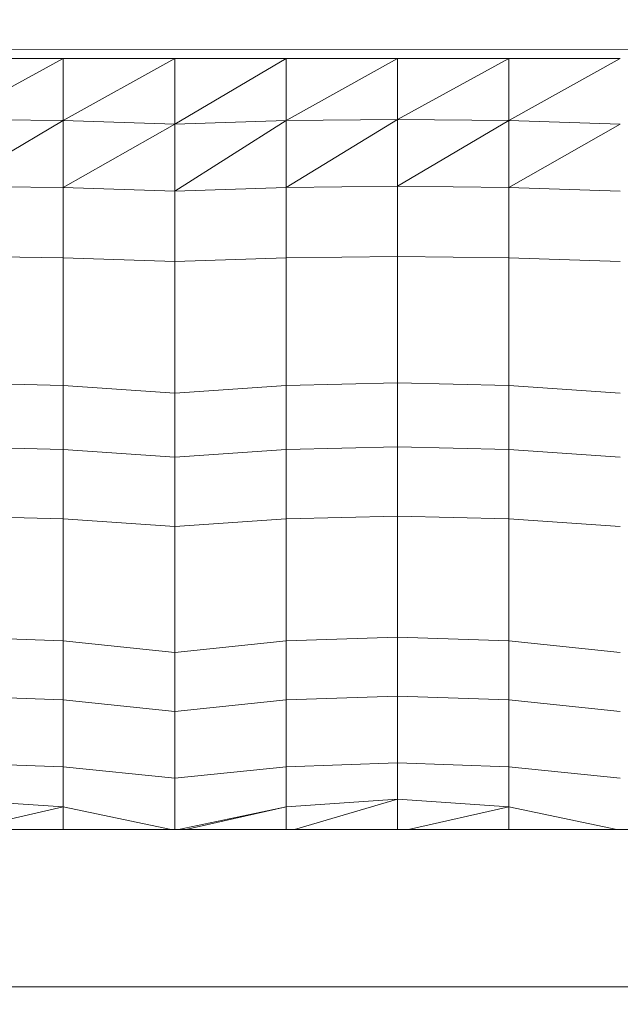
# Model space of a CAD drawing. Header units: millimetres. Extents: x -30280 to 100171, y -17460 to 4378.
# Tile 215 of 256: x 75877 to 76127, y -9442 to -9032. Entities that reach past the tile are written whole.
import ezdxf

# ---------------------------------------------------------------- set-up
doc = ezdxf.new("R2010")
doc.units = ezdxf.units.MM
doc.header["$MEASUREMENT"] = 0
doc.linetypes.add('Wipeout_Contour', pattern=[1000, 0, -1000])
doc.layers.add('Nuevo_09_EI_Mobiliari general', color=7, linetype='Continuous')
doc.layers.add('Nuevo_Ventanas Archicad', color=7, linetype='Continuous')
doc.layers.add('Nuevo_09_EI_Mobiliari general_Pluma_Nº__1', color=7, linetype='Continuous', lineweight=5)

# ---------------------------------------------------------------- blocks, each defined once
blk = doc.blocks.new('Elem Sección_286_3', base_point=(91863.52, -13459.98))
at = {"color": 254, "linetype": 'Wipeout_Contour', "lineweight": 0, "ltscale": 229395.078064}
blk.add_wipeout([(75941.36, -9047.89), (75894.86, -9073.8), (75941.36, -9075.23)], dxfattribs=at).dxf.layer = 'Nuevo_09_EI_Mobiliari general'
at = {"color": 254, "linetype": 'Wipeout_Contour', "lineweight": 0, "ltscale": 229949.151851}
blk.add_wipeout([(76127.36, -9047.89), (76080.86, -9073.8), (76127.36, -9075.23)], dxfattribs=at).dxf.layer = 'Nuevo_09_EI_Mobiliari general'
at = {"color": 254, "linetype": 'Wipeout_Contour', "lineweight": 0, "ltscale": 305695.929961}
blk.add_wipeout([(75848.36, -9159.58), (75848.36, -9183.19), (75894.86, -9184.29), (75894.86, -9160.43)], dxfattribs=at).dxf.layer = 'Nuevo_09_EI_Mobiliari general'
at = {"color": 254, "linetype": 'Wipeout_Contour', "lineweight": 0, "ltscale": 305747.978375}
blk.add_wipeout([(75848.36, -9268.61), (75848.36, -9289.21), (75894.86, -9290.84), (75894.86, -9270.03)], dxfattribs=at).dxf.layer = 'Nuevo_09_EI_Mobiliari general'
at = {"color": 254, "linetype": 'Wipeout_Contour', "lineweight": 0, "ltscale": 305748.455352}
blk.add_wipeout([(75894.86, -9360.11), (75848.36, -9356.83), (75848.36, -9369.55), (75852.96, -9369.55)], dxfattribs=at).dxf.layer = 'Nuevo_09_EI_Mobiliari general'
at = {"color": 254, "linetype": 'Wipeout_Contour', "lineweight": 0, "ltscale": 229603.100776}
blk.add_wipeout([(75942.88, -9369.55), (75945.96, -9369.55), (75987.86, -9360.11)], dxfattribs=at).dxf.layer = 'Nuevo_09_EI_Mobiliari general'
at = {"color": 254, "linetype": 'Wipeout_Contour', "lineweight": 0, "ltscale": 229346.546868}
blk.add_wipeout([(75894.86, -9073.8), (75941.36, -9047.89), (75894.86, -9047.89)], dxfattribs=at).dxf.layer = 'Nuevo_09_EI_Mobiliari general'
at = {"color": 254, "linetype": 'Wipeout_Contour', "lineweight": 0, "ltscale": 229900.627184}
blk.add_wipeout([(76080.86, -9047.89), (76080.86, -9073.8), (76127.36, -9047.89)], dxfattribs=at).dxf.layer = 'Nuevo_09_EI_Mobiliari general'
at = {"color": 254, "linetype": 'Wipeout_Contour', "lineweight": 0, "ltscale": 305881.502772}
blk.add_wipeout([(75894.86, -9184.29), (75941.36, -9187.51), (75941.36, -9162.92), (75894.86, -9160.43)], dxfattribs=at).dxf.layer = 'Nuevo_09_EI_Mobiliari general'
at = {"color": 254, "linetype": 'Wipeout_Contour', "lineweight": 0, "ltscale": 305934.056534}
blk.add_wipeout([(75894.86, -9270.03), (75894.86, -9290.84), (75941.36, -9295.63), (75941.36, -9274.18)], dxfattribs=at).dxf.layer = 'Nuevo_09_EI_Mobiliari general'
at = {"color": 254, "linetype": 'Wipeout_Contour', "lineweight": 0, "ltscale": 229369.918446}
blk.add_wipeout([(75894.86, -9360.11), (75852.96, -9369.55), (75894.86, -9369.55)], dxfattribs=at).dxf.layer = 'Nuevo_09_EI_Mobiliari general'
at = {"color": 254, "linetype": 'Wipeout_Contour', "lineweight": 0, "ltscale": 229646.819414}
blk.add_wipeout([(75987.86, -9360.11), (75945.96, -9369.55), (75987.86, -9369.55)], dxfattribs=at).dxf.layer = 'Nuevo_09_EI_Mobiliari general'
at = {"color": 254, "linetype": 'Wipeout_Contour', "lineweight": 0, "ltscale": 229404.968247}
blk.add_wipeout([(75941.36, -9075.23), (75894.86, -9101.7), (75941.36, -9103.29)], dxfattribs=at).dxf.layer = 'Nuevo_09_EI_Mobiliari general'
at = {"color": 254, "linetype": 'Wipeout_Contour', "lineweight": 0, "ltscale": 229959.018204}
blk.add_wipeout([(76127.36, -9075.23), (76080.86, -9101.7), (76127.36, -9103.29)], dxfattribs=at).dxf.layer = 'Nuevo_09_EI_Mobiliari general'
at = {"color": 254, "linetype": 'Wipeout_Contour', "lineweight": 0, "ltscale": 305708.057741}
blk.add_wipeout([(75848.36, -9183.19), (75848.36, -9209.91), (75894.86, -9211), (75894.86, -9184.29)], dxfattribs=at).dxf.layer = 'Nuevo_09_EI_Mobiliari general'
at = {"color": 254, "linetype": 'Wipeout_Contour', "lineweight": 0, "ltscale": 305758.996739}
blk.add_wipeout([(75848.36, -9289.21), (75848.36, -9313.82), (75894.86, -9315.45), (75894.86, -9290.84)], dxfattribs=at).dxf.layer = 'Nuevo_09_EI_Mobiliari general'
at = {"color": 254, "linetype": 'Wipeout_Contour', "lineweight": 0, "ltscale": 229457.142357}
blk.add_wipeout([(75939.85, -9369.55), (75894.86, -9360.11), (75894.86, -9369.55)], dxfattribs=at).dxf.layer = 'Nuevo_09_EI_Mobiliari general'
at = {"color": 254, "linetype": 'Wipeout_Contour', "lineweight": 0, "ltscale": 306301.195766}
blk.add_wipeout([(75987.86, -9369.55), (75991.36, -9369.55), (76034.36, -9356.83), (75987.86, -9360.11)], dxfattribs=at).dxf.layer = 'Nuevo_09_EI_Mobiliari general'
at = {"color": 254, "linetype": 'Wipeout_Contour', "lineweight": 0, "ltscale": 229356.180239}
blk.add_wipeout([(75941.36, -9075.23), (75894.86, -9073.8), (75894.86, -9101.7)], dxfattribs=at).dxf.layer = 'Nuevo_09_EI_Mobiliari general'
at = {"color": 254, "linetype": 'Wipeout_Contour', "lineweight": 0, "ltscale": 229910.237338}
blk.add_wipeout([(76127.36, -9075.23), (76080.86, -9073.8), (76080.86, -9101.7)], dxfattribs=at).dxf.layer = 'Nuevo_09_EI_Mobiliari general'
at = {"color": 254, "linetype": 'Wipeout_Contour', "lineweight": 0, "ltscale": 305893.746183}
blk.add_wipeout([(75894.86, -9184.29), (75894.86, -9211), (75941.36, -9214.23), (75941.36, -9187.51)], dxfattribs=at).dxf.layer = 'Nuevo_09_EI_Mobiliari general'
at = {"color": 254, "linetype": 'Wipeout_Contour', "lineweight": 0, "ltscale": 305945.178101}
blk.add_wipeout([(75894.86, -9290.84), (75894.86, -9315.45), (75941.36, -9320.24), (75941.36, -9295.63)], dxfattribs=at).dxf.layer = 'Nuevo_09_EI_Mobiliari general'
at = {"color": 254, "linetype": 'Wipeout_Contour', "lineweight": 0, "ltscale": 229783.783415}
blk.add_wipeout([(75991.36, -9369.55), (76034.36, -9369.55), (76034.36, -9356.83)], dxfattribs=at).dxf.layer = 'Nuevo_09_EI_Mobiliari general'
at = {"layer": 'Nuevo_09_EI_Mobiliari general_Pluma_Nº__1', "color": 7, "linetype": 'Continuous', "lineweight": 5}
for p, q in [((75848.36, -9183.19), (75894.86, -9184.29)), ((75848.36, -9289.21), (75894.86, -9290.84))]:
    blk.add_line(p, q, dxfattribs=at)
at = {"color": 254, "linetype": 'Wipeout_Contour', "lineweight": 0, "ltscale": 229256.340111}
blk.add_wipeout([(75848.36, -9073.32), (75894.86, -9073.8), (75894.86, -9047.89)], dxfattribs=at).dxf.layer = 'Nuevo_09_EI_Mobiliari general'
at = {"color": 254, "linetype": 'Wipeout_Contour', "lineweight": 0, "ltscale": 229810.409678}
blk.add_wipeout([(76080.86, -9047.89), (76034.36, -9073.32), (76080.86, -9073.8)], dxfattribs=at).dxf.layer = 'Nuevo_09_EI_Mobiliari general'
at = {"color": 254, "linetype": 'Wipeout_Contour', "lineweight": 0, "ltscale": 305854.409833}
blk.add_wipeout([(75941.36, -9103.29), (75894.86, -9101.7), (75894.86, -9131), (75941.36, -9132.58)], dxfattribs=at).dxf.layer = 'Nuevo_09_EI_Mobiliari general'
at = {"color": 254, "linetype": 'Wipeout_Contour', "lineweight": 0, "ltscale": 306593.114997}
blk.add_wipeout([(76127.36, -9103.29), (76080.86, -9101.7), (76080.86, -9131), (76127.36, -9132.58)], dxfattribs=at).dxf.layer = 'Nuevo_09_EI_Mobiliari general'
at = {"color": 254, "linetype": 'Wipeout_Contour', "lineweight": 0, "ltscale": 306066.160723}
blk.add_wipeout([(75941.36, -9162.92), (75941.36, -9187.51), (75987.86, -9184.29), (75987.86, -9160.43)], dxfattribs=at).dxf.layer = 'Nuevo_09_EI_Mobiliari general'
at = {"color": 254, "linetype": 'Wipeout_Contour', "lineweight": 0, "ltscale": 305721.467516}
blk.add_wipeout([(75848.36, -9209.91), (75848.36, -9238.82), (75894.86, -9239.92), (75894.86, -9211)], dxfattribs=at).dxf.layer = 'Nuevo_09_EI_Mobiliari general'
at = {"color": 254, "linetype": 'Wipeout_Contour', "lineweight": 0, "ltscale": 306118.683025}
blk.add_wipeout([(75941.36, -9274.18), (75941.36, -9295.63), (75987.86, -9290.84), (75987.86, -9270.03)], dxfattribs=at).dxf.layer = 'Nuevo_09_EI_Mobiliari general'
at = {"color": 254, "linetype": 'Wipeout_Contour', "lineweight": 0, "ltscale": 305771.791329}
blk.add_wipeout([(75848.36, -9313.82), (75848.36, -9341.7), (75894.86, -9343.33), (75894.86, -9315.45)], dxfattribs=at).dxf.layer = 'Nuevo_09_EI_Mobiliari general'
at = {"color": 254, "linetype": 'Wipeout_Contour', "lineweight": 0, "ltscale": 306486.86483}
blk.add_wipeout([(76034.36, -9369.55), (76038.96, -9369.55), (76080.86, -9360.11), (76034.36, -9356.83)], dxfattribs=at).dxf.layer = 'Nuevo_09_EI_Mobiliari general'
at = {"color": 254, "linetype": 'Wipeout_Contour', "lineweight": 0, "ltscale": 229207.972221}
blk.add_wipeout([(75848.36, -9047.89), (75848.36, -9073.32), (75894.86, -9047.89)], dxfattribs=at).dxf.layer = 'Nuevo_09_EI_Mobiliari general'
at = {"color": 254, "linetype": 'Wipeout_Contour', "lineweight": 0, "ltscale": 229762.047925}
blk.add_wipeout([(76034.36, -9073.32), (76080.86, -9047.89), (76034.36, -9047.89)], dxfattribs=at).dxf.layer = 'Nuevo_09_EI_Mobiliari general'
at = {"color": 254, "linetype": 'Wipeout_Contour', "lineweight": 0, "ltscale": 305868.541378}
blk.add_wipeout([(75941.36, -9132.58), (75894.86, -9131), (75894.86, -9160.43), (75941.36, -9162.92)], dxfattribs=at).dxf.layer = 'Nuevo_09_EI_Mobiliari general'
at = {"color": 254, "linetype": 'Wipeout_Contour', "lineweight": 0, "ltscale": 306249.904373}
blk.add_wipeout([(75987.86, -9160.43), (75987.86, -9184.29), (76034.36, -9183.19), (76034.36, -9159.58)], dxfattribs=at).dxf.layer = 'Nuevo_09_EI_Mobiliari general'
at = {"color": 254, "linetype": 'Wipeout_Contour', "lineweight": 0, "ltscale": 305907.150962}
blk.add_wipeout([(75894.86, -9211), (75894.86, -9239.92), (75941.36, -9243.14), (75941.36, -9214.23)], dxfattribs=at).dxf.layer = 'Nuevo_09_EI_Mobiliari general'
at = {"color": 254, "linetype": 'Wipeout_Contour', "lineweight": 0, "ltscale": 306301.858735}
blk.add_wipeout([(75987.86, -9270.03), (75987.86, -9290.84), (76034.36, -9289.21), (76034.36, -9268.61)], dxfattribs=at).dxf.layer = 'Nuevo_09_EI_Mobiliari general'
at = {"color": 254, "linetype": 'Wipeout_Contour', "lineweight": 0, "ltscale": 305957.969314}
blk.add_wipeout([(75894.86, -9315.45), (75894.86, -9343.33), (75941.36, -9348.12), (75941.36, -9320.24)], dxfattribs=at).dxf.layer = 'Nuevo_09_EI_Mobiliari general'
at = {"color": 254, "linetype": 'Wipeout_Contour', "lineweight": 0, "ltscale": 229923.725458}
blk.add_wipeout([(76080.86, -9360.11), (76038.96, -9369.55), (76080.86, -9369.55)], dxfattribs=at).dxf.layer = 'Nuevo_09_EI_Mobiliari general'
at = {"layer": 'Nuevo_09_EI_Mobiliari general_Pluma_Nº__1', "color": 7, "linetype": 'Continuous', "lineweight": 5}
for p, q in [((75894.86, -9184.29), (75894.86, -9211)), ((75848.36, -9209.91), (75894.86, -9211)), ((75894.86, -9290.84), (75894.86, -9315.45)), ((75848.36, -9313.82), (75894.86, -9315.45))]:
    blk.add_line(p, q, dxfattribs=at)
at = {"color": 254, "linetype": 'Wipeout_Contour', "lineweight": 0, "ltscale": 229266.041896}
blk.add_wipeout([(75894.86, -9073.8), (75848.36, -9101.17), (75894.86, -9101.7)], dxfattribs=at).dxf.layer = 'Nuevo_09_EI_Mobiliari general'
at = {"color": 254, "linetype": 'Wipeout_Contour', "lineweight": 0, "ltscale": 229820.088073}
blk.add_wipeout([(76080.86, -9073.8), (76034.36, -9101.17), (76080.86, -9101.7)], dxfattribs=at).dxf.layer = 'Nuevo_09_EI_Mobiliari general'
at = {"color": 254, "linetype": 'Wipeout_Contour', "lineweight": 0, "ltscale": 306434.565569}
blk.add_wipeout([(76034.36, -9159.58), (76034.36, -9183.19), (76080.86, -9184.29), (76080.86, -9160.43)], dxfattribs=at).dxf.layer = 'Nuevo_09_EI_Mobiliari general'
at = {"color": 254, "linetype": 'Wipeout_Contour', "lineweight": 0, "ltscale": 306078.396803}
blk.add_wipeout([(75941.36, -9187.51), (75941.36, -9214.23), (75987.86, -9211), (75987.86, -9184.29)], dxfattribs=at).dxf.layer = 'Nuevo_09_EI_Mobiliari general'
at = {"color": 254, "linetype": 'Wipeout_Contour', "lineweight": 0, "ltscale": 305735.698767}
blk.add_wipeout([(75848.36, -9238.82), (75848.36, -9268.61), (75894.86, -9270.03), (75894.86, -9239.92)], dxfattribs=at).dxf.layer = 'Nuevo_09_EI_Mobiliari general'
at = {"color": 254, "linetype": 'Wipeout_Contour', "lineweight": 0, "ltscale": 306486.488546}
blk.add_wipeout([(76034.36, -9268.61), (76034.36, -9289.21), (76080.86, -9290.84), (76080.86, -9270.03)], dxfattribs=at).dxf.layer = 'Nuevo_09_EI_Mobiliari general'
at = {"color": 254, "linetype": 'Wipeout_Contour', "lineweight": 0, "ltscale": 306129.797933}
blk.add_wipeout([(75941.36, -9295.63), (75941.36, -9320.24), (75987.86, -9315.45), (75987.86, -9290.84)], dxfattribs=at).dxf.layer = 'Nuevo_09_EI_Mobiliari general'
at = {"color": 254, "linetype": 'Wipeout_Contour', "lineweight": 0, "ltscale": 305782.489077}
blk.add_wipeout([(75848.36, -9356.83), (75894.86, -9360.11), (75894.86, -9343.33), (75848.36, -9341.7)], dxfattribs=at).dxf.layer = 'Nuevo_09_EI_Mobiliari general'
at = {"color": 254, "linetype": 'Wipeout_Contour', "lineweight": 0, "ltscale": 230010.952563}
blk.add_wipeout([(76080.86, -9369.55), (76125.85, -9369.55), (76080.86, -9360.11)], dxfattribs=at).dxf.layer = 'Nuevo_09_EI_Mobiliari general'
at = {"layer": 'Nuevo_09_EI_Mobiliari general_Pluma_Nº__1', "color": 7, "linetype": 'Continuous', "lineweight": 5}
for p, q in [((75894.86, -9184.29), (75941.36, -9187.51)), ((75894.86, -9290.84), (75941.36, -9295.63))]:
    blk.add_line(p, q, dxfattribs=at)
at = {"color": 254, "linetype": 'Wipeout_Contour', "lineweight": 0, "ltscale": 229217.374397}
blk.add_wipeout([(75894.86, -9073.8), (75848.36, -9073.32), (75848.36, -9101.17)], dxfattribs=at).dxf.layer = 'Nuevo_09_EI_Mobiliari general'
at = {"color": 254, "linetype": 'Wipeout_Contour', "lineweight": 0, "ltscale": 229771.427429}
blk.add_wipeout([(76080.86, -9073.8), (76034.36, -9073.32), (76034.36, -9101.17)], dxfattribs=at).dxf.layer = 'Nuevo_09_EI_Mobiliari general'
at = {"color": 254, "linetype": 'Wipeout_Contour', "lineweight": 0, "ltscale": 306620.142663}
blk.add_wipeout([(76080.86, -9184.29), (76127.36, -9187.51), (76127.36, -9162.92), (76080.86, -9160.43)], dxfattribs=at).dxf.layer = 'Nuevo_09_EI_Mobiliari general'
at = {"color": 254, "linetype": 'Wipeout_Contour', "lineweight": 0, "ltscale": 306262.010234}
blk.add_wipeout([(75987.86, -9184.29), (75987.86, -9211), (76034.36, -9209.91), (76034.36, -9183.19)], dxfattribs=at).dxf.layer = 'Nuevo_09_EI_Mobiliari general'
at = {"color": 254, "linetype": 'Wipeout_Contour', "lineweight": 0, "ltscale": 305921.525673}
blk.add_wipeout([(75894.86, -9239.92), (75894.86, -9270.03), (75941.36, -9274.18), (75941.36, -9243.14)], dxfattribs=at).dxf.layer = 'Nuevo_09_EI_Mobiliari general'
at = {"color": 254, "linetype": 'Wipeout_Contour', "lineweight": 0, "ltscale": 306672.569847}
blk.add_wipeout([(76080.86, -9270.03), (76080.86, -9290.84), (76127.36, -9295.63), (76127.36, -9274.18)], dxfattribs=at).dxf.layer = 'Nuevo_09_EI_Mobiliari general'
at = {"color": 254, "linetype": 'Wipeout_Contour', "lineweight": 0, "ltscale": 306312.857192}
blk.add_wipeout([(75987.86, -9290.84), (75987.86, -9315.45), (76034.36, -9313.82), (76034.36, -9289.21)], dxfattribs=at).dxf.layer = 'Nuevo_09_EI_Mobiliari general'
at = {"color": 254, "linetype": 'Wipeout_Contour', "lineweight": 0, "ltscale": 306084.915123}
blk.add_wipeout([(75581.36, -9435.2), (76301.36, -9435.2), (76301.36, -9369.55), (75581.36, -9369.55)], dxfattribs=at).dxf.layer = 'Nuevo_09_EI_Mobiliari general'
at = {"layer": 'Nuevo_09_EI_Mobiliari general_Pluma_Nº__1', "color": 7, "linetype": 'Continuous', "lineweight": 5}
for p, q in [((75894.86, -9073.8), (75848.36, -9073.32)), ((76127.36, -9075.23), (76080.86, -9073.8)), ((75941.36, -9187.51), (75987.86, -9184.29)), ((75894.86, -9211), (75894.86, -9239.92)), ((75848.36, -9238.82), (75894.86, -9239.92)), ((75894.86, -9239.92), (75894.86, -9270.03)), ((75894.86, -9270.03), (75894.86, -9290.84)), ((75941.36, -9295.63), (75987.86, -9290.84))]:
    blk.add_line(p, q, dxfattribs=at)
at = {"color": 254, "linetype": 'Wipeout_Contour', "lineweight": 0, "ltscale": 229671.890535}
blk.add_wipeout([(76034.36, -9047.89), (75987.86, -9073.8), (76034.36, -9073.32)], dxfattribs=at).dxf.layer = 'Nuevo_09_EI_Mobiliari general'
at = {"color": 254, "linetype": 'Wipeout_Contour', "lineweight": 0, "ltscale": 305669.232041}
blk.add_wipeout([(75894.86, -9101.7), (75848.36, -9101.17), (75848.36, -9130.46), (75894.86, -9131)], dxfattribs=at).dxf.layer = 'Nuevo_09_EI_Mobiliari general'
at = {"color": 254, "linetype": 'Wipeout_Contour', "lineweight": 0, "ltscale": 306607.212495}
blk.add_wipeout([(76127.36, -9132.58), (76080.86, -9131), (76080.86, -9160.43), (76127.36, -9162.92)], dxfattribs=at).dxf.layer = 'Nuevo_09_EI_Mobiliari general'
at = {"color": 254, "linetype": 'Wipeout_Contour', "lineweight": 0, "ltscale": 306446.664117}
blk.add_wipeout([(76034.36, -9183.19), (76034.36, -9209.91), (76080.86, -9211), (76080.86, -9184.29)], dxfattribs=at).dxf.layer = 'Nuevo_09_EI_Mobiliari general'
at = {"color": 254, "linetype": 'Wipeout_Contour', "lineweight": 0, "ltscale": 306091.793496}
blk.add_wipeout([(75941.36, -9214.23), (75941.36, -9243.14), (75987.86, -9239.92), (75987.86, -9211)], dxfattribs=at).dxf.layer = 'Nuevo_09_EI_Mobiliari general'
at = {"color": 254, "linetype": 'Wipeout_Contour', "lineweight": 0, "ltscale": 306497.480361}
blk.add_wipeout([(76034.36, -9289.21), (76034.36, -9313.82), (76080.86, -9315.45), (76080.86, -9290.84)], dxfattribs=at).dxf.layer = 'Nuevo_09_EI_Mobiliari general'
at = {"color": 254, "linetype": 'Wipeout_Contour', "lineweight": 0, "ltscale": 382484.696242}
blk.add_wipeout([(75941.36, -9348.12), (75894.86, -9343.33), (75894.86, -9360.11), (75939.85, -9369.55), (75941.36, -9369.55)], dxfattribs=at).dxf.layer = 'Nuevo_09_EI_Mobiliari general'
at = {"color": 254, "linetype": 'Wipeout_Contour', "lineweight": 0, "ltscale": 3979395.991536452}
blk.add_wipeout([(75565.36, -9439.34), (75565.36, -9508.54), (75581.36, -9508.54), (75581.36, -9446.58), (75631.36, -9446.58), (75631.36, -9445.52), (75679.06, -9445.52), (75679.06, -9446.58), (75713.12, -9446.58), (75713.12, -9445.52), (75760.81, -9445.52), (75760.81, -9446.58), (75794.88, -9446.58), (75794.88, -9445.52), (75842.57, -9445.52), (75842.57, -9446.58), (75876.64, -9446.58), (75876.64, -9445.52), (75924.33, -9445.52), (75924.33, -9446.58), (75958.4, -9446.58), (75958.4, -9445.52), (76006.09, -9445.52), (76006.09, -9446.58), (76040.16, -9446.58), (76040.16, -9445.52), (76087.85, -9445.52), (76087.85, -9446.58), (76121.91, -9446.58), (76121.91, -9445.52), (76169.61, -9445.52), (76169.61, -9446.58), (76203.67, -9446.58), (76203.67, -9445.52), (76251.36, -9445.52), (76251.36, -9446.58), (76301.36, -9446.58), (76301.36, -9508.54), (76317.36, -9508.54), (76317.36, -9439.34), (76316.82, -9438.27), (76315.22, -9437.27), (76312.68, -9436.41), (76309.36, -9435.75), (76305.5, -9435.34), (76301.36, -9435.2), (75581.36, -9435.2), (75577.22, -9435.34), (75573.36, -9435.75), (75570.05, -9436.41), (75567.51, -9437.27), (75565.91, -9438.27)], dxfattribs=at).dxf.layer = 'Nuevo_09_EI_Mobiliari general'
at = {"layer": 'Nuevo_09_EI_Mobiliari general_Pluma_Nº__1', "color": 7, "linetype": 'Continuous', "lineweight": 5}
for p, q in [((75894.86, -9073.8), (75848.36, -9101.17)), ((75894.86, -9073.8), (75894.86, -9101.7)), ((75894.86, -9101.7), (75848.36, -9101.17)), ((75987.86, -9184.29), (76034.36, -9183.19)), ((75941.36, -9187.51), (75941.36, -9214.23)), ((75894.86, -9211), (75941.36, -9214.23)), ((75987.86, -9290.84), (76034.36, -9289.21)), ((75894.86, -9315.45), (75894.86, -9343.33)), ((75848.36, -9341.7), (75894.86, -9343.33)), ((75894.86, -9343.33), (75894.86, -9360.11)), ((75848.36, -9356.83), (75894.86, -9360.11)), ((75852.96, -9369.55), (75894.86, -9360.11)), ((75894.86, -9369.55), (75894.86, -9360.11)), ((76301.36, -9435.2), (75581.36, -9435.2))]:
    blk.add_line(p, q, dxfattribs=at)
at = {"color": 254, "linetype": 'Wipeout_Contour', "lineweight": 0, "ltscale": 229623.584653}
blk.add_wipeout([(75987.86, -9047.89), (75987.86, -9073.8), (76034.36, -9047.89)], dxfattribs=at).dxf.layer = 'Nuevo_09_EI_Mobiliari general'
at = {"color": 254, "linetype": 'Wipeout_Contour', "lineweight": 0, "ltscale": 306407.932008}
blk.add_wipeout([(76080.86, -9101.7), (76034.36, -9101.17), (76034.36, -9130.46), (76080.86, -9131)], dxfattribs=at).dxf.layer = 'Nuevo_09_EI_Mobiliari general'
at = {"color": 254, "linetype": 'Wipeout_Contour', "lineweight": 0, "ltscale": 305683.226923}
blk.add_wipeout([(75894.86, -9131), (75848.36, -9130.46), (75848.36, -9159.58), (75894.86, -9160.43)], dxfattribs=at).dxf.layer = 'Nuevo_09_EI_Mobiliari general'
at = {"color": 254, "linetype": 'Wipeout_Contour', "lineweight": 0, "ltscale": 306632.356582}
blk.add_wipeout([(76080.86, -9184.29), (76080.86, -9211), (76127.36, -9214.23), (76127.36, -9187.51)], dxfattribs=at).dxf.layer = 'Nuevo_09_EI_Mobiliari general'
at = {"color": 254, "linetype": 'Wipeout_Contour', "lineweight": 0, "ltscale": 306275.395756}
blk.add_wipeout([(75987.86, -9211), (75987.86, -9239.92), (76034.36, -9238.82), (76034.36, -9209.91)], dxfattribs=at).dxf.layer = 'Nuevo_09_EI_Mobiliari general'
at = {"color": 254, "linetype": 'Wipeout_Contour', "lineweight": 0, "ltscale": 306683.664633}
blk.add_wipeout([(76080.86, -9290.84), (76080.86, -9315.45), (76127.36, -9320.24), (76127.36, -9295.63)], dxfattribs=at).dxf.layer = 'Nuevo_09_EI_Mobiliari general'
at = {"color": 254, "linetype": 'Wipeout_Contour', "lineweight": 0, "ltscale": 306142.581435}
blk.add_wipeout([(75941.36, -9320.24), (75941.36, -9348.12), (75987.86, -9343.33), (75987.86, -9315.45)], dxfattribs=at).dxf.layer = 'Nuevo_09_EI_Mobiliari general'
at = {"layer": 'Nuevo_09_EI_Mobiliari general_Pluma_Nº__1', "color": 7, "linetype": 'Continuous', "lineweight": 5}
for p, q in [((76080.86, -9073.8), (76080.86, -9101.7)), ((76127.36, -9075.23), (76080.86, -9101.7)), ((75894.86, -9101.7), (75894.86, -9131)), ((76127.36, -9103.29), (76080.86, -9101.7)), ((75894.86, -9131), (75848.36, -9130.46)), ((75894.86, -9131), (75894.86, -9160.43)), ((75894.86, -9160.43), (75894.86, -9184.29)), ((76034.36, -9183.19), (76080.86, -9184.29)), ((75987.86, -9184.29), (75987.86, -9211)), ((76080.86, -9184.29), (76127.36, -9187.51)), ((75941.36, -9214.23), (75987.86, -9211)), ((76034.36, -9289.21), (76080.86, -9290.84)), ((76080.86, -9290.84), (76127.36, -9295.63)), ((75941.36, -9295.63), (75941.36, -9320.24)), ((75894.86, -9315.45), (75941.36, -9320.24))]:
    blk.add_line(p, q, dxfattribs=at)
at = {"color": 254, "linetype": 'Wipeout_Contour', "lineweight": 0, "ltscale": 229681.517404}
blk.add_wipeout([(76034.36, -9073.32), (75987.86, -9101.7), (76034.36, -9101.17)], dxfattribs=at).dxf.layer = 'Nuevo_09_EI_Mobiliari general'
at = {"color": 254, "linetype": 'Wipeout_Contour', "lineweight": 0, "ltscale": 306421.893152}
blk.add_wipeout([(76080.86, -9131), (76034.36, -9130.46), (76034.36, -9159.58), (76080.86, -9160.43)], dxfattribs=at).dxf.layer = 'Nuevo_09_EI_Mobiliari general'
at = {"color": 254, "linetype": 'Wipeout_Contour', "lineweight": 0, "ltscale": 306460.041574}
blk.add_wipeout([(76034.36, -9209.91), (76034.36, -9238.82), (76080.86, -9239.92), (76080.86, -9211)], dxfattribs=at).dxf.layer = 'Nuevo_09_EI_Mobiliari general'
at = {"color": 254, "linetype": 'Wipeout_Contour', "lineweight": 0, "ltscale": 306106.159606}
blk.add_wipeout([(75941.36, -9243.14), (75941.36, -9274.18), (75987.86, -9270.03), (75987.86, -9239.92)], dxfattribs=at).dxf.layer = 'Nuevo_09_EI_Mobiliari general'
at = {"color": 254, "linetype": 'Wipeout_Contour', "lineweight": 0, "ltscale": 306325.628648}
blk.add_wipeout([(75987.86, -9315.45), (75987.86, -9343.33), (76034.36, -9341.7), (76034.36, -9313.82)], dxfattribs=at).dxf.layer = 'Nuevo_09_EI_Mobiliari general'
at = {"layer": 'Nuevo_09_EI_Mobiliari general_Pluma_Nº__1', "color": 7, "linetype": 'Continuous', "lineweight": 5}
for p, q in [((76080.86, -9101.7), (76080.86, -9131)), ((76080.86, -9131), (76080.86, -9160.43)), ((76127.36, -9132.58), (76080.86, -9131)), ((76080.86, -9160.43), (76080.86, -9184.29)), ((76034.36, -9183.19), (76034.36, -9209.91)), ((75987.86, -9211), (76034.36, -9209.91)), ((75941.36, -9214.23), (75941.36, -9243.14)), ((75894.86, -9239.92), (75941.36, -9243.14)), ((75941.36, -9243.14), (75941.36, -9274.18)), ((75941.36, -9274.18), (75941.36, -9295.63)), ((75987.86, -9290.84), (75987.86, -9315.45)), ((75941.36, -9320.24), (75987.86, -9315.45))]:
    blk.add_line(p, q, dxfattribs=at)
at = {"color": 254, "linetype": 'Wipeout_Contour', "lineweight": 0, "ltscale": 229632.976384}
blk.add_wipeout([(76034.36, -9073.32), (75987.86, -9073.8), (75987.86, -9101.7)], dxfattribs=at).dxf.layer = 'Nuevo_09_EI_Mobiliari general'
at = {"color": 254, "linetype": 'Wipeout_Contour', "lineweight": 0, "ltscale": 306645.729073}
blk.add_wipeout([(76080.86, -9211), (76080.86, -9239.92), (76127.36, -9243.14), (76127.36, -9214.23)], dxfattribs=at).dxf.layer = 'Nuevo_09_EI_Mobiliari general'
at = {"color": 254, "linetype": 'Wipeout_Contour', "lineweight": 0, "ltscale": 306289.601293}
blk.add_wipeout([(75987.86, -9239.92), (75987.86, -9270.03), (76034.36, -9268.61), (76034.36, -9238.82)], dxfattribs=at).dxf.layer = 'Nuevo_09_EI_Mobiliari general'
at = {"color": 254, "linetype": 'Wipeout_Contour', "lineweight": 0, "ltscale": 306510.244125}
blk.add_wipeout([(76034.36, -9313.82), (76034.36, -9341.7), (76080.86, -9343.33), (76080.86, -9315.45)], dxfattribs=at).dxf.layer = 'Nuevo_09_EI_Mobiliari general'
at = {"color": 254, "linetype": 'Wipeout_Contour', "lineweight": 0, "ltscale": 382673.24361}
blk.add_wipeout([(75941.36, -9348.12), (75941.36, -9369.55), (75942.88, -9369.55), (75987.86, -9360.11), (75987.86, -9343.33)], dxfattribs=at).dxf.layer = 'Nuevo_09_EI_Mobiliari general'
at = {"layer": 'Nuevo_09_EI_Mobiliari general_Pluma_Nº__1', "color": 7, "linetype": 'Continuous', "lineweight": 5}
for p, q in [((76080.86, -9073.8), (76034.36, -9073.32)), ((76080.86, -9184.29), (76080.86, -9211)), ((75987.86, -9211), (75987.86, -9239.92)), ((76034.36, -9209.91), (76080.86, -9211)), ((76080.86, -9211), (76127.36, -9214.23)), ((75941.36, -9243.14), (75987.86, -9239.92)), ((75987.86, -9239.92), (75987.86, -9270.03)), ((75987.86, -9270.03), (75987.86, -9290.84)), ((76034.36, -9289.21), (76034.36, -9313.82)), ((75987.86, -9315.45), (76034.36, -9313.82)), ((75941.36, -9320.24), (75941.36, -9348.12)), ((75894.86, -9343.33), (75941.36, -9348.12)), ((75941.36, -9348.12), (75941.36, -9369.55)), ((75894.86, -9360.11), (75939.85, -9369.55))]:
    blk.add_line(p, q, dxfattribs=at)
at = {"color": 254, "linetype": 'Wipeout_Contour', "lineweight": 0, "ltscale": 229533.594826}
blk.add_wipeout([(75987.86, -9047.89), (75941.36, -9075.23), (75987.86, -9073.8)], dxfattribs=at).dxf.layer = 'Nuevo_09_EI_Mobiliari general'
at = {"color": 254, "linetype": 'Wipeout_Contour', "lineweight": 0, "ltscale": 306223.254688}
blk.add_wipeout([(76034.36, -9101.17), (75987.86, -9101.7), (75987.86, -9131), (76034.36, -9130.46)], dxfattribs=at).dxf.layer = 'Nuevo_09_EI_Mobiliari general'
at = {"color": 254, "linetype": 'Wipeout_Contour', "lineweight": 0, "ltscale": 306474.238528}
blk.add_wipeout([(76034.36, -9238.82), (76034.36, -9268.61), (76080.86, -9270.03), (76080.86, -9239.92)], dxfattribs=at).dxf.layer = 'Nuevo_09_EI_Mobiliari general'
at = {"color": 254, "linetype": 'Wipeout_Contour', "lineweight": 0, "ltscale": 306696.425046}
blk.add_wipeout([(76080.86, -9315.45), (76080.86, -9343.33), (76127.36, -9348.12), (76127.36, -9320.24)], dxfattribs=at).dxf.layer = 'Nuevo_09_EI_Mobiliari general'
at = {"color": 254, "linetype": 'Wipeout_Contour', "lineweight": 0, "ltscale": 306336.307176}
blk.add_wipeout([(75987.86, -9343.33), (75987.86, -9360.11), (76034.36, -9356.83), (76034.36, -9341.7)], dxfattribs=at).dxf.layer = 'Nuevo_09_EI_Mobiliari general'
at = {"layer": 'Nuevo_09_EI_Mobiliari general_Pluma_Nº__1', "color": 7, "linetype": 'Continuous', "lineweight": 5}
for p, q in [((76034.36, -9073.32), (76034.36, -9101.17)), ((76080.86, -9073.8), (76034.36, -9101.17)), ((76080.86, -9101.7), (76034.36, -9101.17)), ((76034.36, -9209.91), (76034.36, -9238.82)), ((75987.86, -9239.92), (76034.36, -9238.82)), ((76034.36, -9238.82), (76034.36, -9268.61)), ((76034.36, -9268.61), (76034.36, -9289.21)), ((76080.86, -9290.84), (76080.86, -9315.45)), ((75987.86, -9315.45), (75987.86, -9343.33)), ((76034.36, -9313.82), (76080.86, -9315.45)), ((76080.86, -9315.45), (76127.36, -9320.24)), ((75941.36, -9348.12), (75987.86, -9343.33)), ((75987.86, -9343.33), (75987.86, -9360.11)), ((75942.88, -9369.55), (75987.86, -9360.11)), ((75945.96, -9369.55), (75987.86, -9360.11)), ((75987.86, -9369.55), (75987.86, -9360.11))]:
    blk.add_line(p, q, dxfattribs=at)
at = {"color": 254, "linetype": 'Wipeout_Contour', "lineweight": 0, "ltscale": 229485.233948}
blk.add_wipeout([(75941.36, -9047.89), (75941.36, -9075.23), (75987.86, -9047.89)], dxfattribs=at).dxf.layer = 'Nuevo_09_EI_Mobiliari general'
at = {"color": 254, "linetype": 'Wipeout_Contour', "lineweight": 0, "ltscale": 306237.224274}
blk.add_wipeout([(76034.36, -9130.46), (75987.86, -9131), (75987.86, -9160.43), (76034.36, -9159.58)], dxfattribs=at).dxf.layer = 'Nuevo_09_EI_Mobiliari general'
at = {"color": 254, "linetype": 'Wipeout_Contour', "lineweight": 0, "ltscale": 306660.069164}
blk.add_wipeout([(76080.86, -9239.92), (76080.86, -9270.03), (76127.36, -9274.18), (76127.36, -9243.14)], dxfattribs=at).dxf.layer = 'Nuevo_09_EI_Mobiliari general'
at = {"color": 254, "linetype": 'Wipeout_Contour', "lineweight": 0, "ltscale": 306520.916099}
blk.add_wipeout([(76034.36, -9341.7), (76034.36, -9356.83), (76080.86, -9360.11), (76080.86, -9343.33)], dxfattribs=at).dxf.layer = 'Nuevo_09_EI_Mobiliari general'
at = {"layer": 'Nuevo_09_EI_Mobiliari general_Pluma_Nº__1', "color": 7, "linetype": 'Continuous', "lineweight": 5}
for p, q in [((76034.36, -9101.17), (76034.36, -9130.46)), ((76034.36, -9130.46), (76034.36, -9159.58)), ((76080.86, -9131), (76034.36, -9130.46)), ((76034.36, -9159.58), (76034.36, -9183.19)), ((76080.86, -9211), (76080.86, -9239.92)), ((76034.36, -9238.82), (76080.86, -9239.92)), ((76080.86, -9239.92), (76127.36, -9243.14)), ((76080.86, -9239.92), (76080.86, -9270.03)), ((76080.86, -9270.03), (76080.86, -9290.84)), ((76034.36, -9313.82), (76034.36, -9341.7)), ((75987.86, -9343.33), (76034.36, -9341.7)), ((76034.36, -9341.7), (76034.36, -9356.83)), ((75987.86, -9360.11), (76034.36, -9356.83)), ((75991.36, -9369.55), (76034.36, -9356.83)), ((76034.36, -9369.55), (76034.36, -9356.83))]:
    blk.add_line(p, q, dxfattribs=at)
at = {"color": 254, "linetype": 'Wipeout_Contour', "lineweight": 0, "ltscale": 611825.533851}
blk.add_wipeout([(75570.94, -9047.89), (76311.78, -9047.89), (76309.36, -9046.05), (76305.5, -9044.47), (76301.36, -9043.93), (75581.36, -9043.93), (75577.22, -9044.47), (75573.36, -9046.05)], dxfattribs=at).dxf.layer = 'Nuevo_09_EI_Mobiliari general'
at = {"color": 254, "linetype": 'Wipeout_Contour', "lineweight": 0, "ltscale": 229543.310678}
blk.add_wipeout([(75987.86, -9073.8), (75941.36, -9103.29), (75987.86, -9101.7)], dxfattribs=at).dxf.layer = 'Nuevo_09_EI_Mobiliari general'
at = {"color": 254, "linetype": 'Wipeout_Contour', "lineweight": 0, "ltscale": 383407.727825}
blk.add_wipeout([(76127.36, -9348.12), (76080.86, -9343.33), (76080.86, -9360.11), (76125.85, -9369.55), (76127.36, -9369.55)], dxfattribs=at).dxf.layer = 'Nuevo_09_EI_Mobiliari general'
at = {"layer": 'Nuevo_09_EI_Mobiliari general_Pluma_Nº__1', "color": 7, "linetype": 'Continuous', "lineweight": 5}
for p, q in [((76301.36, -9043.93), (75581.36, -9043.93)), ((75894.86, -9047.89), (75848.36, -9047.89)), ((75894.86, -9047.89), (75848.36, -9073.32)), ((75894.86, -9047.89), (75894.86, -9073.8)), ((75941.36, -9047.89), (75894.86, -9047.89)), ((75987.86, -9047.89), (75941.36, -9047.89)), ((76034.36, -9047.89), (75987.86, -9047.89)), ((76034.36, -9047.89), (76034.36, -9073.32)), ((76080.86, -9047.89), (76034.36, -9047.89)), ((76080.86, -9047.89), (76034.36, -9073.32)), ((76080.86, -9047.89), (76080.86, -9073.8)), ((76127.36, -9047.89), (76080.86, -9047.89)), ((76127.36, -9047.89), (76080.86, -9073.8)), ((76080.86, -9315.45), (76080.86, -9343.33)), ((76034.36, -9341.7), (76080.86, -9343.33)), ((76080.86, -9343.33), (76080.86, -9360.11)), ((76034.36, -9356.83), (76080.86, -9360.11)), ((76038.96, -9369.55), (76080.86, -9360.11)), ((76080.86, -9369.55), (76080.86, -9360.11))]:
    blk.add_line(p, q, dxfattribs=at)
at = {"color": 254, "linetype": 'Wipeout_Contour', "lineweight": 0, "ltscale": 229494.880603}
blk.add_wipeout([(75987.86, -9073.8), (75941.36, -9075.23), (75941.36, -9103.29)], dxfattribs=at).dxf.layer = 'Nuevo_09_EI_Mobiliari general'
at = {"color": 254, "linetype": 'Wipeout_Contour', "lineweight": 0, "ltscale": 383596.282087}
blk.add_wipeout([(76127.36, -9348.12), (76127.36, -9369.55), (76128.88, -9369.55), (76173.86, -9360.11), (76173.86, -9343.33)], dxfattribs=at).dxf.layer = 'Nuevo_09_EI_Mobiliari general'
at = {"layer": 'Nuevo_09_EI_Mobiliari general_Pluma_Nº__1', "color": 7, "linetype": 'Continuous', "lineweight": 5}
for p, q in [((75941.36, -9047.89), (75894.86, -9073.8)), ((75941.36, -9047.89), (75941.36, -9075.23)), ((75987.86, -9047.89), (75941.36, -9075.23)), ((75987.86, -9047.89), (75987.86, -9073.8)), ((76034.36, -9047.89), (75987.86, -9073.8)), ((75941.36, -9075.23), (75894.86, -9073.8)), ((75987.86, -9073.8), (75941.36, -9075.23)), ((76034.36, -9073.32), (75987.86, -9073.8)), ((76080.86, -9343.33), (76127.36, -9348.12)), ((76080.86, -9360.11), (76125.85, -9369.55)), ((76301.36, -9369.55), (75581.36, -9369.55))]:
    blk.add_line(p, q, dxfattribs=at)
at = {"color": 254, "linetype": 'Wipeout_Contour', "lineweight": 0, "ltscale": 306039.083946}
blk.add_wipeout([(75987.86, -9101.7), (75941.36, -9103.29), (75941.36, -9132.58), (75987.86, -9131)], dxfattribs=at).dxf.layer = 'Nuevo_09_EI_Mobiliari general'
at = {"layer": 'Nuevo_09_EI_Mobiliari general_Pluma_Nº__1', "color": 7, "linetype": 'Continuous', "lineweight": 5}
for p, q in [((75941.36, -9075.23), (75894.86, -9101.7)), ((75987.86, -9073.8), (75941.36, -9103.29)), ((75941.36, -9075.23), (75941.36, -9103.29)), ((76034.36, -9073.32), (75987.86, -9101.7)), ((75987.86, -9073.8), (75987.86, -9101.7)), ((75941.36, -9103.29), (75894.86, -9101.7)), ((75987.86, -9101.7), (75941.36, -9103.29)), ((76034.36, -9101.17), (75987.86, -9101.7))]:
    blk.add_line(p, q, dxfattribs=at)
at = {"color": 254, "linetype": 'Wipeout_Contour', "lineweight": 0, "ltscale": 306053.20703}
blk.add_wipeout([(75987.86, -9131), (75941.36, -9132.58), (75941.36, -9162.92), (75987.86, -9160.43)], dxfattribs=at).dxf.layer = 'Nuevo_09_EI_Mobiliari general'
at = {"layer": 'Nuevo_09_EI_Mobiliari general_Pluma_Nº__1', "color": 7, "linetype": 'Continuous', "lineweight": 5}
for p, q in [((75987.86, -9101.7), (75987.86, -9131)), ((75941.36, -9103.29), (75941.36, -9132.58)), ((76034.36, -9130.46), (75987.86, -9131)), ((75941.36, -9132.58), (75894.86, -9131)), ((75987.86, -9131), (75941.36, -9132.58)), ((75941.36, -9132.58), (75941.36, -9162.92)), ((75987.86, -9131), (75987.86, -9160.43)), ((75941.36, -9162.92), (75941.36, -9187.51)), ((75987.86, -9160.43), (75987.86, -9184.29))]:
    blk.add_line(p, q, dxfattribs=at)
blk = doc.blocks.new('Elem Sección_318_3', base_point=(91863.52, -13459.98))
at = {"color": 254, "linetype": 'Wipeout_Contour', "lineweight": 0, "ltscale": 7743803.953411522}
blk.add_wipeout([(75508.49, -9759.98), (75581.36, -9759.98), (75581.36, -9572.72), (75565.36, -9572.72), (75565.36, -9465.33), (75565.36, -9427.32), (75565.36, -9115.01), (75565.36, -9105.4), (75565.36, -9059.76), (75565.91, -9055.67), (75567.51, -9051.85), (75569.36, -9049.46), (75569.36, -9047.89), (75570.94, -9047.89), (75573.36, -9046.05), (75577.22, -9044.47), (75581.36, -9043.93), (76301.36, -9043.93), (76305.5, -9044.47), (76309.36, -9046.05), (76311.78, -9047.89), (76313.36, -9047.89), (76313.36, -9049.46), (76315.22, -9051.85), (76316.82, -9055.67), (76317.36, -9059.76), (76317.36, -9105.4), (76317.36, -9115.01), (76317.36, -9467.64), (76317.36, -9482.6), (76317.36, -9501.04), (76317.36, -9508.54), (76317.36, -9572.72), (76301.36, -9572.72), (76301.36, -9759.98), (76480.4, -9759.98), (76480.4, -9572.72), (76464.4, -9572.72), (76464.4, -9059.76), (76464.95, -9055.67), (76466.54, -9051.85), (76468.4, -9049.46), (76468.4, -9047.89), (76469.98, -9047.89), (76472.4, -9046.05), (76476.26, -9044.47), (76480.4, -9043.93), (77200.4, -9043.93), (77204.54, -9044.47), (77208.4, -9046.05), (77210.82, -9047.89), (77212.4, -9047.89), (77212.4, -9049.46), (77214.26, -9051.85), (77215.86, -9055.67), (77216.4, -9059.76), (77216.4, -9467.64), (77216.4, -9501.04), (77216.4, -9572.72), (77200.4, -9572.72), (77200.4, -9759.98), (77392.66, -9759.98), (77392.66, -9572.72), (77376.66, -9572.72), (77376.66, -9508.54), (77376.66, -9501.04), (77376.66, -9482.6), (77376.66, -9443.87), (77376.66, -9115.01), (77376.66, -9105.4), (77376.66, -9059.76), (77377.21, -9055.67), (77378.8, -9051.85), (77380.66, -9049.46), (77380.66, -9047.89), (77382.24, -9047.89), (77384.66, -9046.05), (77388.52, -9044.47), (77392.66, -9043.93), (78112.66, -9043.93), (78116.8, -9044.47), (78120.66, -9046.05), (78123.08, -9047.89), (78124.66, -9047.89), (78124.66, -9049.46), (78126.52, -9051.85), (78128.11, -9055.67), (78128.66, -9059.76), (78128.66, -9105.4), (78128.66, -9115.01), (78128.66, -9443.87), (78128.66, -9482.6), (78128.66, -9501.04), (78128.66, -9508.54), (78128.66, -9572.72), (78112.66, -9572.72), (78112.66, -9759.98), (78598.47, -9759.98), (78598.47, -7749.98), (75508.49, -7749.98)], dxfattribs=at).dxf.layer = 'Nuevo_Ventanas Archicad'

msp = doc.modelspace()

# ---------------------------------------------------------------- block references
at = {"layer": 'Nuevo_09_EI_Mobiliari general', "lineweight": 0}
msp.add_blockref('Elem Sección_286_3', (91863.52, -13459.98), dxfattribs=at)

# ---------------------------------------------------------------- next in the draw order: block references
at = {"layer": 'Nuevo_Ventanas Archicad', "lineweight": 0}
msp.add_blockref('Elem Sección_318_3', (91863.52, -13459.98), dxfattribs=at)

doc.saveas('drawing.dxf')
